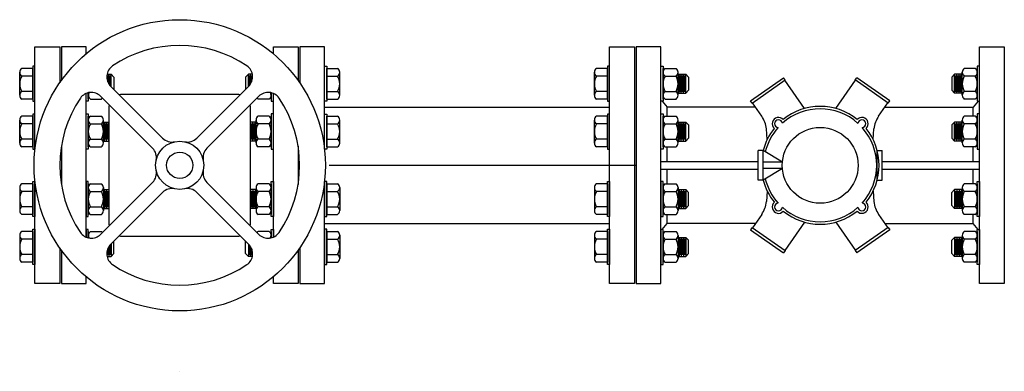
# Model space of a CAD drawing. Header units: inches. Extents: x -116 to 771, y -37 to 412.
# Tile 10 of 25: x 177 to 215, y 335 to 348. Entities that reach past the tile are written whole.
import ezdxf

# ---------------------------------------------------------------- set-up
doc = ezdxf.new("R2010")
doc.units = ezdxf.units.IN
doc.header["$MEASUREMENT"] = 0
doc.layers.add('DIMENSION', color=7, linetype='Continuous')

# ---------------------------------------------------------------- blocks, each defined once
blk = doc.blocks.new('*U26')
at = {"layer": 'DIMENSION'}
for p, q in [((1.335, -0.953), (-0.643, 1.025)), ((0.953, -1.335), (-1.025, 0.643))]:
    blk.add_line(p, q, dxfattribs=at)
for centre, start, end in [((-0.289, 1.378), 124.0623, 225), ((-1.378, 0.289), 45, 145.9377), ((1.688, -0.599), 225, 282.0539), ((0.599, -1.688), 347.9461, 45)]:
    blk.add_arc(centre, 0.5, start, end, dxfattribs=at)
blk = doc.blocks.new('*U27')
at = {"layer": 'DIMENSION', "color": 0, "linetype": 'ByBlock', "lineweight": -2, "transparency": 16777216}
blk.add_blockref('*U26', (139.778, 57.309), dxfattribs=at)
for p, rotation in [((143.746, 57.309), 270), ((139.778, 53.341), 89.99999999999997), ((143.746, 53.341), 180)]:
    blk.add_blockref('*U26', p, dxfattribs=dict(at, rotation=rotation))
blk = doc.blocks.new('*U28')
at = {"layer": 'DIMENSION'}
blk.add_arc((0, -4.168), 4.559, 55.9377, 124.0623, dxfattribs=at)
blk = doc.blocks.new('*U29')
at = {"layer": 'DIMENSION', "color": 0, "linetype": 'ByBlock', "lineweight": -2, "transparency": 16777216}
blk.add_blockref('*U28', (141.762, 59.492), dxfattribs=at)
for p, rotation in [((137.594, 55.325), 90), ((145.93, 55.325), 270), ((141.762, 51.157), 180)]:
    blk.add_blockref('*U28', p, dxfattribs=dict(at, rotation=rotation))

msp = doc.modelspace()

# ---------------------------------------------------------------- linework, layer by layer
for p, q in [((177.854, 346.317), (177.439, 346.317)), ((177.854, 345.151), (177.854, 346.317)), ((189.032, 346.317), (189.447, 346.317)), ((189.032, 345.151), (189.032, 346.317)), ((199.7, 346.317), (199.285, 346.317)), ((199.7, 345.151), (199.7, 346.317)), ((201.815, 345.153), (201.815, 346.319)), ((201.894, 346.319), (202.31, 346.319)), ((213.684, 346.319), (213.268, 346.319)), ((213.763, 345.153), (213.763, 346.319)), ((177.36, 345.297), (177.36, 346.172)), ((177.854, 346.026), (177.439, 346.026)), ((180.68, 346.098, -0.764), (180.832, 346.098, -1.608)), ((180.705, 345.81, -1.608), (180.705, 346.042, -1.608)), ((180.747, 345.728, -1.608), (180.747, 346.098, -1.608)), ((180.789, 345.671, -1.608), (180.789, 346.042, -1.608)), ((180.832, 346.098, -1.608), (180.944, 345.985, -1.608)), ((180.832, 345.627, -1.608), (180.832, 346.098, -1.608)), ((180.944, 345.985, -1.608), (180.944, 345.515, -1.608)), ((186.054, 346.098, -1.608), (185.942, 345.985, -1.608)), ((185.942, 345.985, -1.608), (185.942, 345.515, -1.608)), ((186.206, 346.098, -0.764), (186.054, 346.098, -1.608)), ((186.054, 345.627, -1.608), (186.054, 346.098, -1.608)), ((186.099, 345.675, -1.593), (186.099, 346.042, -1.593)), ((186.138, 345.728, -1.608), (186.138, 346.098, -1.608)), ((186.18, 345.81, -1.608), (186.18, 346.042, -1.608)), ((189.032, 346.026), (189.447, 346.026)), ((189.526, 345.297), (189.526, 346.172)), ((199.206, 345.297), (199.206, 346.172)), ((199.7, 346.026), (199.285, 346.026)), ((201.815, 345.299), (201.815, 346.173)), ((201.894, 346.028), (202.31, 346.028)), ((202.389, 345.299), (202.389, 346.173)), ((202.389, 346.098), (202.678, 346.098, -1.608)), ((202.425, 345.375, -1.608), (202.425, 346.098, -1.608)), ((202.467, 345.431, -1.608), (202.467, 346.042, -1.608)), ((202.509, 345.375, -1.608), (202.509, 346.098, -1.608)), ((202.552, 345.431, -1.608), (202.552, 346.042, -1.608)), ((202.594, 345.375, -1.608), (202.594, 346.098, -1.608)), ((202.636, 345.431, -1.608), (202.636, 346.042, -1.608)), ((202.678, 346.098, -1.608), (202.79, 345.985, -1.608)), ((202.678, 345.375, -1.608), (202.678, 346.098, -1.608)), ((202.79, 345.985, -1.608), (202.79, 345.487, -1.608)), ((212.9, 346.098, -1.608), (212.788, 345.985, -1.608)), ((212.788, 345.985, -1.608), (212.788, 345.487, -1.608)), ((213.189, 346.098), (212.9, 346.098, -1.608)), ((212.9, 345.375, -1.608), (212.9, 346.098, -1.608)), ((212.942, 345.431, -1.608), (212.942, 346.042, -1.608)), ((212.984, 345.375, -1.608), (212.984, 346.098, -1.608)), ((213.026, 345.431, -1.608), (213.026, 346.042, -1.608)), ((213.069, 345.375, -1.608), (213.069, 346.098, -1.608)), ((213.111, 345.431, -1.608), (213.111, 346.042, -1.608)), ((213.153, 345.375, -1.608), (213.153, 346.098, -1.608)), ((213.189, 345.299), (213.189, 346.173)), ((213.684, 346.028), (213.268, 346.028)), ((213.763, 345.299), (213.763, 346.173)), ((202.678, 345.375, -1.608), (202.79, 345.487, -1.608)), ((212.9, 345.375, -1.608), (212.788, 345.487, -1.608)), ((177.854, 345.443), (177.439, 345.443)), ((177.854, 345.151), (177.439, 345.151)), ((179.969, 345.153), (179.969, 345.395)), ((179.969, 345.299), (179.969, 345.395)), ((180.048, 345.153), (180.464, 345.153)), ((186.838, 345.153), (186.422, 345.153)), ((186.917, 345.153), (186.917, 345.395)), ((186.917, 345.299), (186.917, 345.395)), ((189.032, 345.443), (189.447, 345.443)), ((189.032, 345.151), (189.447, 345.151)), ((199.7, 345.443), (199.285, 345.443)), ((199.7, 345.151), (199.285, 345.151)), ((201.894, 345.445), (202.31, 345.445)), ((201.894, 345.153), (202.31, 345.153)), ((202.389, 345.375), (202.678, 345.375, -1.608)), ((213.189, 345.375), (212.9, 345.375, -1.608)), ((213.684, 345.445), (213.268, 345.445)), ((213.684, 345.153), (213.268, 345.153)), ((188.945, 344.85), (199.787, 344.85)), ((177.36, 343.48), (177.36, 344.354)), ((177.854, 344.5), (177.439, 344.5)), ((177.854, 343.334), (177.854, 344.5)), ((179.969, 343.336), (179.969, 344.502)), ((179.969, 343.482), (179.969, 344.356)), ((180.048, 344.502), (180.464, 344.502)), ((180.543, 343.482), (180.543, 344.356)), ((186.343, 343.482), (186.343, 344.356)), ((186.838, 344.502), (186.422, 344.502)), ((186.917, 343.336), (186.917, 344.502)), ((186.917, 343.482), (186.917, 344.356)), ((189.032, 344.5), (189.447, 344.5)), ((189.032, 343.334), (189.032, 344.5)), ((189.526, 343.48), (189.526, 344.354)), ((199.206, 343.48), (199.206, 344.354)), ((199.7, 344.5), (199.285, 344.5)), ((199.7, 343.334), (199.7, 344.5)), ((201.815, 343.336), (201.815, 344.502)), ((201.815, 343.482), (201.815, 344.356)), ((201.894, 344.502), (202.31, 344.502)), ((202.389, 343.482), (202.389, 344.356)), ((213.189, 343.482), (213.189, 344.356)), ((213.684, 344.502), (213.268, 344.502)), ((213.763, 343.336), (213.763, 344.502)), ((213.763, 343.482), (213.763, 344.356)), ((177.854, 344.209), (177.439, 344.209)), ((180.048, 344.21), (180.464, 344.21)), ((180.543, 344.28), (180.749, 344.28, -1.149)), ((180.579, 343.557, -1.608), (180.579, 344.28, -1.608)), ((180.621, 343.613, -1.608), (180.621, 344.224, -1.608)), ((180.663, 343.557, -1.608), (180.663, 344.28, -1.608)), ((180.705, 343.613, -1.608), (180.705, 344.224, -1.608)), ((180.747, 343.557, -1.608), (180.747, 344.28, -1.608)), ((186.343, 344.28), (186.137, 344.28, -1.149)), ((186.138, 343.557, -1.608), (186.138, 344.28, -1.608)), ((186.18, 343.613, -1.608), (186.18, 344.224, -1.608)), ((186.222, 343.557, -1.608), (186.222, 344.28, -1.608)), ((186.264, 343.613, -1.608), (186.264, 344.224, -1.608)), ((186.306, 343.557, -1.608), (186.306, 344.28, -1.608)), ((186.838, 344.21), (186.422, 344.21)), ((189.032, 344.209), (189.447, 344.209)), ((199.7, 344.209), (199.285, 344.209)), ((201.894, 344.21), (202.31, 344.21)), ((202.389, 344.28), (202.678, 344.28, -1.608)), ((202.425, 343.557, -1.608), (202.425, 344.28, -1.608)), ((202.467, 343.613, -1.608), (202.467, 344.224, -1.608)), ((202.509, 343.557, -1.608), (202.509, 344.28, -1.608)), ((202.552, 343.613, -1.608), (202.552, 344.224, -1.608)), ((202.594, 343.557, -1.608), (202.594, 344.28, -1.608)), ((202.636, 343.613, -1.608), (202.636, 344.224, -1.608)), ((202.678, 344.28, -1.608), (202.79, 344.168, -1.608)), ((202.678, 343.557, -1.608), (202.678, 344.28, -1.608)), ((202.79, 344.168, -1.608), (202.79, 343.669, -1.608)), ((212.9, 344.28, -1.608), (212.788, 344.168, -1.608)), ((212.788, 344.168, -1.608), (212.788, 343.669, -1.608)), ((213.189, 344.28), (212.9, 344.28, -1.608)), ((212.9, 343.557, -1.608), (212.9, 344.28, -1.608)), ((212.942, 343.613, -1.608), (212.942, 344.224, -1.608)), ((212.984, 343.557, -1.608), (212.984, 344.28, -1.608)), ((213.026, 343.613, -1.608), (213.026, 344.224, -1.608)), ((213.069, 343.557, -1.608), (213.069, 344.28, -1.608)), ((213.111, 343.613, -1.608), (213.111, 344.224, -1.608)), ((213.153, 343.557, -1.608), (213.153, 344.28, -1.608)), ((213.684, 344.21), (213.268, 344.21)), ((177.854, 343.625), (177.439, 343.625)), ((180.048, 343.627), (180.464, 343.627)), ((186.838, 343.627), (186.422, 343.627)), ((189.032, 343.625), (189.447, 343.625)), ((199.7, 343.625), (199.285, 343.625)), ((201.894, 343.627), (202.31, 343.627)), ((202.678, 343.557, -1.608), (202.79, 343.669, -1.608)), ((212.9, 343.557, -1.608), (212.788, 343.669, -1.608)), ((213.684, 343.627), (213.268, 343.627)), ((177.854, 343.334), (177.439, 343.334)), ((180.048, 343.336), (180.464, 343.336)), ((180.543, 343.557), (180.749, 343.557, -1.149)), ((186.343, 343.557), (186.137, 343.557, -1.149)), ((186.838, 343.336), (186.422, 343.336)), ((189.032, 343.334), (189.447, 343.334)), ((199.7, 343.334), (199.285, 343.334)), ((201.894, 343.336), (202.31, 343.336)), ((202.389, 343.557), (202.678, 343.557, -1.608)), ((213.189, 343.557), (212.9, 343.557, -1.608)), ((213.684, 343.336), (213.268, 343.336)), ((177.36, 341.788), (177.36, 340.913)), ((177.854, 341.934), (177.439, 341.934)), ((177.854, 341.934), (177.854, 340.768)), ((179.969, 341.932), (179.969, 340.766)), ((179.969, 341.786), (179.969, 340.911)), ((180.048, 341.932), (180.464, 341.932)), ((180.543, 341.786), (180.543, 340.911)), ((186.343, 341.786), (186.343, 340.911)), ((186.838, 341.932), (186.422, 341.932)), ((186.917, 341.932), (186.917, 340.766)), ((186.917, 341.786), (186.917, 340.911)), ((189.032, 341.934), (189.447, 341.934)), ((189.032, 341.934), (189.032, 340.768)), ((189.526, 341.788), (189.526, 340.913)), ((199.206, 341.788), (199.206, 340.913)), ((199.7, 341.934), (199.285, 341.934)), ((199.7, 341.934), (199.7, 340.768)), ((201.815, 341.932), (201.815, 340.766)), ((201.815, 341.786), (201.815, 340.911)), ((201.894, 341.932), (202.31, 341.932)), ((202.389, 341.786), (202.389, 340.911)), ((213.189, 341.786), (213.189, 340.911)), ((213.684, 341.932), (213.268, 341.932)), ((213.763, 341.932), (213.763, 340.766)), ((213.763, 341.786), (213.763, 340.911)), ((177.854, 341.642), (177.439, 341.642)), ((180.048, 341.64), (180.464, 341.64)), ((180.543, 341.71), (180.749, 341.71, -1.149)), ((180.579, 341.71, -1.608), (180.579, 340.987, -1.608)), ((180.621, 341.654, -1.608), (180.621, 341.043, -1.608)), ((180.663, 341.71, -1.608), (180.663, 340.987, -1.608)), ((180.705, 341.654, -1.608), (180.705, 341.043, -1.608)), ((180.747, 341.71, -1.608), (180.747, 340.987, -1.608)), ((186.343, 341.71), (186.137, 341.71, -1.149)), ((186.138, 341.71, -1.608), (186.138, 340.987, -1.608)), ((186.18, 341.654, -1.608), (186.18, 341.043, -1.608)), ((186.222, 341.71, -1.608), (186.222, 340.987, -1.608)), ((186.264, 341.654, -1.608), (186.264, 341.043, -1.608)), ((186.306, 341.71, -1.608), (186.306, 340.987, -1.608)), ((186.838, 341.64), (186.422, 341.64)), ((189.032, 341.642), (189.447, 341.642)), ((199.7, 341.642), (199.285, 341.642)), ((201.894, 341.64), (202.31, 341.64)), ((202.389, 341.71), (202.678, 341.71, -1.608)), ((202.425, 341.71, -1.608), (202.425, 340.987, -1.608)), ((202.467, 341.654, -1.608), (202.467, 341.043, -1.608)), ((202.509, 341.71, -1.608), (202.509, 340.987, -1.608)), ((202.552, 341.654, -1.608), (202.552, 341.043, -1.608)), ((202.594, 341.71, -1.608), (202.594, 340.987, -1.608)), ((202.636, 341.654, -1.608), (202.636, 341.043, -1.608)), ((202.678, 341.71, -1.608), (202.79, 341.598, -1.608)), ((202.678, 341.71, -1.608), (202.678, 340.987, -1.608)), ((202.79, 341.099, -1.608), (202.79, 341.598, -1.608)), ((212.9, 341.71, -1.608), (212.788, 341.598, -1.608)), ((212.788, 341.099, -1.608), (212.788, 341.598, -1.608)), ((213.189, 341.71), (212.9, 341.71, -1.608)), ((212.9, 341.71, -1.608), (212.9, 340.987, -1.608)), ((212.942, 341.654, -1.608), (212.942, 341.043, -1.608)), ((212.984, 341.71, -1.608), (212.984, 340.987, -1.608)), ((213.026, 341.654, -1.608), (213.026, 341.043, -1.608)), ((213.069, 341.71, -1.608), (213.069, 340.987, -1.608)), ((213.111, 341.654, -1.608), (213.111, 341.043, -1.608)), ((213.153, 341.71, -1.608), (213.153, 340.987, -1.608)), ((213.684, 341.64), (213.268, 341.64)), ((177.854, 341.059), (177.439, 341.059)), ((180.048, 341.057), (180.464, 341.057)), ((180.543, 340.987), (180.749, 340.987, -1.149)), ((186.343, 340.987), (186.137, 340.987, -1.149)), ((186.838, 341.057), (186.422, 341.057)), ((189.032, 341.059), (189.447, 341.059)), ((199.7, 341.059), (199.285, 341.059)), ((201.894, 341.057), (202.31, 341.057)), ((202.389, 340.987), (202.678, 340.987, -1.608)), ((202.678, 340.987, -1.608), (202.79, 341.099, -1.608)), ((212.9, 340.987, -1.608), (212.788, 341.099, -1.608)), ((213.189, 340.987), (212.9, 340.987, -1.608)), ((213.684, 341.057), (213.268, 341.057)), ((177.854, 340.768), (177.439, 340.768)), ((180.048, 340.766), (180.464, 340.766)), ((186.838, 340.766), (186.422, 340.766)), ((189.032, 340.768), (189.447, 340.768)), ((199.7, 340.768), (199.285, 340.768)), ((201.894, 340.766), (202.31, 340.766)), ((213.684, 340.766), (213.268, 340.766)), ((188.945, 340.418), (199.787, 340.418)), ((177.36, 339.971), (177.36, 339.096)), ((177.854, 340.116), (177.439, 340.116)), ((177.854, 340.116), (177.854, 338.95)), ((179.969, 340.115), (179.969, 339.873)), ((179.969, 339.969), (179.969, 339.873)), ((180.048, 340.115), (180.464, 340.115)), ((186.838, 340.115), (186.422, 340.115)), ((186.917, 340.115), (186.917, 339.873)), ((186.917, 339.969), (186.917, 339.873)), ((189.032, 340.116), (189.447, 340.116)), ((189.032, 340.116), (189.032, 338.95)), ((189.526, 339.971), (189.526, 339.096)), ((199.206, 339.971), (199.206, 339.096)), ((199.7, 340.116), (199.285, 340.116)), ((199.7, 340.116), (199.7, 338.95)), ((201.815, 340.115), (201.815, 338.948)), ((201.815, 339.969), (201.815, 339.094)), ((201.894, 340.115), (202.31, 340.115)), ((202.389, 339.969), (202.389, 339.094)), ((202.389, 339.893), (202.678, 339.893, -1.608)), ((202.425, 339.893, -1.608), (202.425, 339.17, -1.608)), ((202.509, 339.893, -1.608), (202.509, 339.17, -1.608)), ((202.594, 339.893, -1.608), (202.594, 339.17, -1.608)), ((202.678, 339.893, -1.608), (202.79, 339.781, -1.608)), ((202.678, 339.893, -1.608), (202.678, 339.17, -1.608)), ((212.9, 339.893, -1.608), (212.788, 339.781, -1.608)), ((213.189, 339.893), (212.9, 339.893, -1.608)), ((212.9, 339.893, -1.608), (212.9, 339.17, -1.608)), ((212.984, 339.893, -1.608), (212.984, 339.17, -1.608)), ((213.069, 339.893, -1.608), (213.069, 339.17, -1.608)), ((213.153, 339.893, -1.608), (213.153, 339.17, -1.608)), ((213.189, 339.969), (213.189, 339.094)), ((213.684, 340.115), (213.268, 340.115)), ((213.763, 340.115), (213.763, 338.948)), ((213.763, 339.969), (213.763, 339.094)), ((177.854, 339.825), (177.439, 339.825)), ((180.747, 339.539, -1.608), (180.747, 339.17, -1.608)), ((180.789, 339.596, -1.608), (180.789, 339.226, -1.608)), ((180.832, 339.64, -1.608), (180.832, 339.17, -1.608)), ((180.944, 339.282, -1.608), (180.944, 339.752, -1.608)), ((185.942, 339.282, -1.608), (185.942, 339.752, -1.608)), ((186.054, 339.64, -1.608), (186.054, 339.17, -1.608)), ((186.096, 339.596, -1.608), (186.096, 339.226, -1.608)), ((186.138, 339.539, -1.608), (186.138, 339.17, -1.608)), ((189.032, 339.825), (189.447, 339.825)), ((199.7, 339.825), (199.285, 339.825)), ((201.894, 339.823), (202.31, 339.823)), ((202.467, 339.837, -1.608), (202.467, 339.226, -1.608)), ((202.552, 339.837, -1.608), (202.552, 339.226, -1.608)), ((202.636, 339.837, -1.608), (202.636, 339.226, -1.608)), ((202.79, 339.282, -1.608), (202.79, 339.781, -1.608)), ((212.788, 339.282, -1.608), (212.788, 339.781, -1.608)), ((212.942, 339.837, -1.608), (212.942, 339.226, -1.608)), ((213.026, 339.837, -1.608), (213.026, 339.226, -1.608)), ((213.111, 339.837, -1.608), (213.111, 339.226, -1.608)), ((213.684, 339.823), (213.268, 339.823)), ((177.854, 339.242), (177.439, 339.242)), ((180.68, 339.17, -0.764), (180.832, 339.17, -1.608)), ((180.705, 339.457, -1.608), (180.705, 339.226, -1.608)), ((180.832, 339.17, -1.608), (180.944, 339.282, -1.608)), ((186.054, 339.17, -1.608), (185.942, 339.282, -1.608)), ((186.206, 339.17, -0.764), (186.054, 339.17, -1.608)), ((186.18, 339.457, -1.608), (186.18, 339.226, -1.608)), ((189.032, 339.242), (189.447, 339.242)), ((199.7, 339.242), (199.285, 339.242)), ((201.894, 339.24), (202.31, 339.24)), ((202.389, 339.17), (202.678, 339.17, -1.608)), ((202.678, 339.17, -1.608), (202.79, 339.282, -1.608)), ((212.9, 339.17, -1.608), (212.788, 339.282, -1.608)), ((213.189, 339.17), (212.9, 339.17, -1.608)), ((213.684, 339.24), (213.268, 339.24)), ((177.854, 338.95), (177.439, 338.95)), ((189.032, 338.95), (189.447, 338.95)), ((199.7, 338.95), (199.285, 338.95)), ((201.894, 338.948), (202.31, 338.948)), ((213.684, 338.948), (213.268, 338.948)), ((183.443, 334.801), (183.443, 334.801))]:
    msp.add_line(p, q)
for points in [[(177.94, 343.245), (177.94, 347.136), (178.88, 347.136), (178.88, 345.77)], [(179.883, 346.874), (179.883, 347.134), (178.943, 347.134), (178.943, 345.859)], [(187.003, 346.874), (187.003, 347.134), (187.943, 347.134), (187.943, 345.859)], [(188.945, 343.245), (188.945, 347.136), (188.005, 347.136), (188.005, 345.77)], [(179.969, 345.395), (179.969, 345.07), (179.883, 345.07), (179.883, 345.366)], [(179.883, 339.901), (179.883, 345.366)], [(186.917, 345.395), (186.917, 345.07), (187.003, 345.07), (187.003, 345.366)], [(187.003, 339.901), (187.003, 345.366)], [(178.943, 343.364), (178.943, 341.904)], [(187.943, 343.364), (187.943, 341.904)], [(178.88, 339.498), (178.88, 338.136), (177.94, 338.136), (177.94, 342.022)], [(188.005, 339.498), (188.005, 338.136), (188.945, 338.136), (188.945, 342.022)], [(179.969, 339.873), (179.969, 340.198), (179.883, 340.198), (179.883, 339.901)], [(186.917, 339.873), (186.917, 340.198), (187.003, 340.198), (187.003, 339.901)], [(178.943, 339.409), (178.943, 338.134), (179.883, 338.134), (179.883, 338.394)], [(187.943, 339.409), (187.943, 338.134), (187.003, 338.134), (187.003, 338.394)]]:
    msp.add_lwpolyline(points)
for points in [[(199.787, 347.136), (200.727, 347.136), (200.727, 338.136), (199.787, 338.136)], [(201.729, 347.134), (200.789, 347.134), (200.789, 338.134), (201.729, 338.134)], [(213.849, 347.134), (214.789, 347.134), (214.789, 338.134), (213.849, 338.134)], [(177.854, 345.068), (177.94, 345.068), (177.94, 346.401), (177.854, 346.401)], [(189.032, 345.068), (188.945, 345.068), (188.945, 346.401), (189.032, 346.401)], [(199.7, 345.068), (199.787, 345.068), (199.787, 346.401), (199.7, 346.401)], [(201.815, 345.07), (201.729, 345.07), (201.729, 346.403), (201.815, 346.403)], [(213.763, 345.07), (213.849, 345.07), (213.849, 346.403), (213.763, 346.403)], [(177.854, 343.251), (177.94, 343.251), (177.94, 344.583), (177.854, 344.583)], [(179.969, 343.252), (179.883, 343.252), (179.883, 344.585), (179.969, 344.585)], [(186.917, 343.252), (187.003, 343.252), (187.003, 344.585), (186.917, 344.585)], [(189.032, 343.251), (188.945, 343.251), (188.945, 344.583), (189.032, 344.583)], [(199.7, 343.251), (199.787, 343.251), (199.787, 344.583), (199.7, 344.583)], [(201.815, 343.252), (201.729, 343.252), (201.729, 344.585), (201.815, 344.585)], [(213.763, 343.252), (213.849, 343.252), (213.849, 344.585), (213.763, 344.585)], [(177.854, 342.017), (177.94, 342.017), (177.94, 340.684), (177.854, 340.684)], [(179.969, 342.015), (179.883, 342.015), (179.883, 340.682), (179.969, 340.682)], [(186.917, 342.015), (187.003, 342.015), (187.003, 340.682), (186.917, 340.682)], [(189.032, 342.017), (188.945, 342.017), (188.945, 340.684), (189.032, 340.684)], [(199.7, 342.017), (199.787, 342.017), (199.787, 340.684), (199.7, 340.684)], [(201.815, 342.015), (201.729, 342.015), (201.729, 340.682), (201.815, 340.682)], [(213.763, 342.015), (213.849, 342.015), (213.849, 340.682), (213.763, 340.682)], [(177.854, 340.2), (177.94, 340.2), (177.94, 338.867), (177.854, 338.867)], [(189.032, 340.2), (188.945, 340.2), (188.945, 338.867), (189.032, 338.867)], [(199.7, 340.2), (199.787, 340.2), (199.787, 338.867), (199.7, 338.867)], [(201.815, 340.198), (201.729, 340.198), (201.729, 338.865), (201.815, 338.865)], [(213.763, 340.198), (213.849, 340.198), (213.849, 338.865), (213.763, 338.865)]]:
    msp.add_lwpolyline(points, close=True)
for centre, radius, start, end in [((177.534, 346.172), 0.174, 123.0303, 236.9697), ((189.352, 346.172), 0.174, 303.0303, 56.9697), ((199.38, 346.172), 0.174, 123.0303, 236.9697), ((201.989, 346.173), 0.174, 123.0303, 236.9697), ((202.215, 346.173), 0.174, 303.0303, 56.9697), ((213.363, 346.173), 0.174, 123.0303, 236.9697), ((213.589, 346.173), 0.174, 303.0303, 56.9697), ((177.937, 345.734), 0.577, 149.6413, 210.3587), ((188.949, 345.734), 0.577, 329.6413, 30.3587), ((199.783, 345.734), 0.577, 149.6413, 210.3587), ((202.392, 345.736), 0.577, 149.6413, 210.3587), ((201.812, 345.736), 0.577, 329.6413, 30.3587), ((213.766, 345.736), 0.577, 149.6413, 210.3587), ((213.186, 345.736), 0.577, 329.6413, 30.3587), ((177.534, 345.297), 0.174, 123.0303, 236.9697), ((180.143, 345.299), 0.174, 143.9992, 236.9697), ((180.369, 345.299), 0.174, 303.0303, 321.3046), ((186.517, 345.299), 0.174, 218.6954, 236.9697), ((186.743, 345.299), 0.174, 303.0303, 36.0008), ((189.352, 345.297), 0.174, 303.0303, 56.9697), ((199.38, 345.297), 0.174, 123.0303, 236.9697), ((201.989, 345.299), 0.174, 123.0303, 236.9697), ((202.215, 345.299), 0.174, 303.0303, 56.9697), ((213.363, 345.299), 0.174, 123.0303, 236.9697), ((213.589, 345.299), 0.174, 303.0303, 56.9697), ((177.534, 344.354), 0.174, 123.0303, 236.9697), ((180.143, 344.356), 0.174, 123.0303, 236.9697), ((180.369, 344.356), 0.174, 303.0303, 56.9697), ((186.517, 344.356), 0.174, 123.0303, 236.9697), ((186.743, 344.356), 0.174, 303.0303, 56.9697), ((189.352, 344.354), 0.174, 303.0303, 56.9697), ((199.38, 344.354), 0.174, 123.0303, 236.9697), ((201.989, 344.356), 0.174, 123.0303, 236.9697), ((202.215, 344.356), 0.174, 303.0303, 56.9697), ((213.363, 344.356), 0.174, 123.0303, 236.9697), ((213.589, 344.356), 0.174, 303.0303, 56.9697), ((177.937, 343.917), 0.577, 149.6413, 210.3587), ((180.546, 343.919), 0.577, 149.6413, 210.3587), ((179.966, 343.919), 0.577, 329.6413, 30.3587), ((186.92, 343.919), 0.577, 149.6413, 210.3587), ((186.34, 343.919), 0.577, 329.6413, 30.3587), ((188.949, 343.917), 0.577, 329.6413, 30.3587), ((199.783, 343.917), 0.577, 149.6413, 210.3587), ((202.392, 343.919), 0.577, 149.6413, 210.3587), ((201.812, 343.919), 0.577, 329.6413, 30.3587), ((213.766, 343.919), 0.577, 149.6413, 210.3587), ((213.186, 343.919), 0.577, 329.6413, 30.3587), ((177.534, 343.48), 0.174, 123.0303, 236.9697), ((180.143, 343.482), 0.174, 123.0303, 236.9697), ((180.369, 343.482), 0.174, 303.0303, 56.9697), ((186.517, 343.482), 0.174, 123.0303, 236.9697), ((186.743, 343.482), 0.174, 303.0303, 56.9697), ((189.352, 343.48), 0.174, 303.0303, 56.9697), ((199.38, 343.48), 0.174, 123.0303, 236.9697), ((201.989, 343.482), 0.174, 123.0303, 236.9697), ((202.215, 343.482), 0.174, 303.0303, 56.9697), ((213.363, 343.482), 0.174, 123.0303, 236.9697), ((213.589, 343.482), 0.174, 303.0303, 56.9697), ((177.534, 341.788), 0.174, 123.0303, 236.9697), ((180.143, 341.786), 0.174, 123.0303, 236.9697), ((180.369, 341.786), 0.174, 303.0303, 56.9697), ((186.517, 341.786), 0.174, 123.0303, 236.9697), ((186.743, 341.786), 0.174, 303.0303, 56.9697), ((189.352, 341.788), 0.174, 303.0303, 56.9697), ((199.38, 341.788), 0.174, 123.0303, 236.9697), ((201.989, 341.786), 0.174, 123.0303, 236.9697), ((202.215, 341.786), 0.174, 303.0303, 56.9697), ((213.363, 341.786), 0.174, 123.0303, 236.9697), ((213.589, 341.786), 0.174, 303.0303, 56.9697), ((177.937, 341.351), 0.577, 149.6413, 210.3587), ((180.546, 341.349), 0.577, 149.6413, 210.3587), ((179.966, 341.349), 0.577, 329.6413, 30.3587), ((186.92, 341.349), 0.577, 149.6413, 210.3587), ((186.34, 341.349), 0.577, 329.6413, 30.3587), ((188.949, 341.351), 0.577, 329.6413, 30.3587), ((199.783, 341.351), 0.577, 149.6413, 210.3587), ((202.392, 341.349), 0.577, 149.6413, 210.3587), ((201.812, 341.349), 0.577, 329.6413, 30.3587), ((213.766, 341.349), 0.577, 149.6413, 210.3587), ((213.186, 341.349), 0.577, 329.6413, 30.3587), ((177.534, 340.913), 0.174, 123.0303, 236.9697), ((180.143, 340.911), 0.174, 123.0303, 236.9697), ((180.369, 340.911), 0.174, 303.0303, 56.9697), ((186.517, 340.911), 0.174, 123.0303, 236.9697), ((186.743, 340.911), 0.174, 303.0303, 56.9697), ((189.352, 340.913), 0.174, 303.0303, 56.9697), ((199.38, 340.913), 0.174, 123.0303, 236.9697), ((201.989, 340.911), 0.174, 123.0303, 236.9697), ((202.215, 340.911), 0.174, 303.0303, 56.9697), ((213.363, 340.911), 0.174, 123.0303, 236.9697), ((213.589, 340.911), 0.174, 303.0303, 56.9697), ((177.534, 339.971), 0.174, 123.0303, 236.9697), ((180.143, 339.969), 0.174, 123.0303, 216.0008), ((180.369, 339.969), 0.174, 38.6954, 56.9697), ((186.517, 339.969), 0.174, 123.0303, 141.3046), ((186.743, 339.969), 0.174, 323.9992, 56.9697), ((189.352, 339.971), 0.174, 303.0303, 56.9697), ((199.38, 339.971), 0.174, 123.0303, 236.9697), ((201.989, 339.969), 0.174, 123.0303, 236.9697), ((202.215, 339.969), 0.174, 303.0303, 56.9697), ((213.363, 339.969), 0.174, 123.0303, 236.9697), ((213.589, 339.969), 0.174, 303.0303, 56.9697), ((177.937, 339.533), 0.577, 149.6413, 210.3587), ((188.949, 339.533), 0.577, 329.6413, 30.3587), ((199.783, 339.533), 0.577, 149.6413, 210.3587), ((202.392, 339.532), 0.577, 149.6413, 210.3587), ((201.812, 339.532), 0.577, 329.6413, 30.3587), ((213.766, 339.532), 0.577, 149.6413, 210.3587), ((213.186, 339.532), 0.577, 329.6413, 30.3587), ((177.534, 339.096), 0.174, 123.0303, 236.9697), ((189.352, 339.096), 0.174, 303.0303, 56.9697), ((199.38, 339.096), 0.174, 123.0303, 236.9697), ((201.989, 339.094), 0.174, 123.0303, 236.9697), ((202.215, 339.094), 0.174, 303.0303, 56.9697), ((213.363, 339.094), 0.174, 123.0303, 236.9697), ((213.589, 339.094), 0.174, 303.0303, 56.9697)]:
    msp.add_arc(centre, radius, start, end)
at = {"layer": 'DIMENSION'}
for p, q in [((205.139, 345.082), (206.395, 345.961)), ((205.198, 344.998), (206.454, 345.877)), ((206.454, 345.877), (206.395, 345.961)), ((207.193, 344.793), (206.44, 345.867)), ((208.385, 344.793), (209.138, 345.867)), ((209.124, 345.877), (209.183, 345.961)), ((210.38, 344.998), (209.124, 345.877)), ((210.439, 345.082), (209.183, 345.961)), ((201.785, 345.07), (201.978, 344.85)), ((205.324, 344.85), (201.978, 344.85)), ((201.978, 344.502), (201.978, 344.85)), ((205.198, 344.998), (205.139, 345.082)), ((205.566, 344.501), (205.212, 345.007)), ((210.012, 344.501), (210.366, 345.007)), ((210.256, 344.85), (213.602, 344.85)), ((210.38, 344.998), (210.439, 345.082)), ((213.796, 345.07), (213.602, 344.85)), ((213.602, 344.502), (213.602, 344.85)), ((205.778, 343.62), (205.743, 344.015)), ((209.8, 343.62), (209.835, 344.015)), ((201.978, 342.779), (201.978, 343.336)), ((213.602, 342.779), (213.602, 343.336)), ((205.43, 342.07), (205.43, 343.198)), ((205.621, 343.198), (205.43, 343.198)), ((205.621, 342.07), (205.621, 343.198)), ((206.354, 342.756), (205.621, 343.198)), ((209.959, 342.07), (209.959, 343.198)), ((209.959, 343.198), (210.151, 343.198)), ((210.151, 342.07), (210.151, 343.198)), ((189.128, 342.634), (200.789, 342.634)), ((201.729, 342.779), (205.43, 342.779)), ((201.729, 342.488), (205.43, 342.488)), ((201.978, 341.932), (201.978, 342.488)), ((206.354, 342.756), (205.621, 342.756)), ((206.353, 342.511), (205.621, 342.511)), ((206.353, 342.511), (205.621, 342.07)), ((210.151, 342.779), (213.849, 342.779)), ((210.151, 342.488), (213.849, 342.488)), ((213.602, 341.932), (213.602, 342.488)), ((205.621, 342.07), (205.43, 342.07)), ((209.959, 342.07), (210.151, 342.07)), ((205.778, 341.648), (205.743, 341.253)), ((209.8, 341.648), (209.835, 341.253)), ((201.978, 340.418), (201.978, 340.766)), ((205.566, 340.767), (205.212, 340.261)), ((210.012, 340.767), (210.366, 340.261)), ((213.602, 340.418), (213.602, 340.766)), ((201.785, 340.198), (201.978, 340.418)), ((205.324, 340.418), (201.978, 340.418)), ((205.198, 340.27), (205.139, 340.186)), ((205.198, 340.27), (206.454, 339.391)), ((207.193, 340.475), (206.44, 339.4)), ((208.385, 340.475), (209.138, 339.4)), ((210.38, 340.27), (209.124, 339.391)), ((210.256, 340.418), (213.602, 340.418)), ((210.38, 340.27), (210.439, 340.186)), ((213.796, 340.198), (213.602, 340.418)), ((205.139, 340.186), (206.395, 339.307)), ((210.439, 340.186), (209.183, 339.307)), ((206.454, 339.391), (206.395, 339.307)), ((209.124, 339.391), (209.183, 339.307))]:
    msp.add_line(p, q, dxfattribs=at)
for points in [[(185.743, 345.316, 0.05371), (185.637, 345.328), (181.249, 345.328, 0.05371), (181.143, 345.316, 0.05371)], [(180.761, 344.934, 0.05371), (180.749, 344.828), (180.749, 340.44, 0.05371), (180.761, 340.334)], [(186.125, 340.334, 0.05371), (186.137, 340.44), (186.137, 344.828, 0.05371), (186.125, 344.934)], [(205.703, 342.119, 0.123828), (206.195, 341.194, 2.178285), (206.353, 341.036, 0.383655), (209.227, 341.038, 2.222124), (209.383, 341.194, 0.383704), (209.388, 344.068, 2.119464), (209.227, 344.229, 0.383825), (206.353, 344.231, 2.079927), (206.19, 344.068, 0.12295), (205.703, 343.148, 0.12295)], [(209.197, 344.376, 0.353327), (206.382, 344.377)], [(206.386, 344.373, 1.068167), (206.048, 344.035)], [(209.532, 344.035, 1.068167), (209.194, 344.373)], [(206.044, 344.038, 0.106203), (205.621, 343.198, 0.106203)], [(206.386, 340.888, 0.352325), (209.194, 340.889, 1.068167), (209.532, 341.227, 0.352618), (209.535, 344.037)], [(205.621, 342.07, 0.106703), (206.047, 341.226)], [(206.048, 341.227, 1.068167), (206.387, 340.889)], [(181.143, 339.951, 0.05371), (181.249, 339.94), (185.637, 339.94, 0.05371), (185.743, 339.951)]]:
    msp.add_lwpolyline(points, format="xyb", dxfattribs=at)
for centre, radius in [((183.443, 342.634), 5.536), ((207.79, 342.631), 1.442), ((183.443, 342.634), 0.916), ((183.443, 342.634), 0.5)]:
    msp.add_circle(centre, radius, dxfattribs=at)
for centre, start, end in [((204.747, 343.927), 5, 35), ((210.831, 343.927), 145, 175), ((204.747, 341.34), 325, 355), ((210.831, 341.34), 185, 215)]:
    msp.add_arc(centre, 1, start, end, dxfattribs=at)

# ---------------------------------------------------------------- block references
for name in ['*U29', '*U27']:
    msp.add_blockref(name, (41.681, 287.309), dxfattribs=at)

doc.saveas('drawing.dxf')
